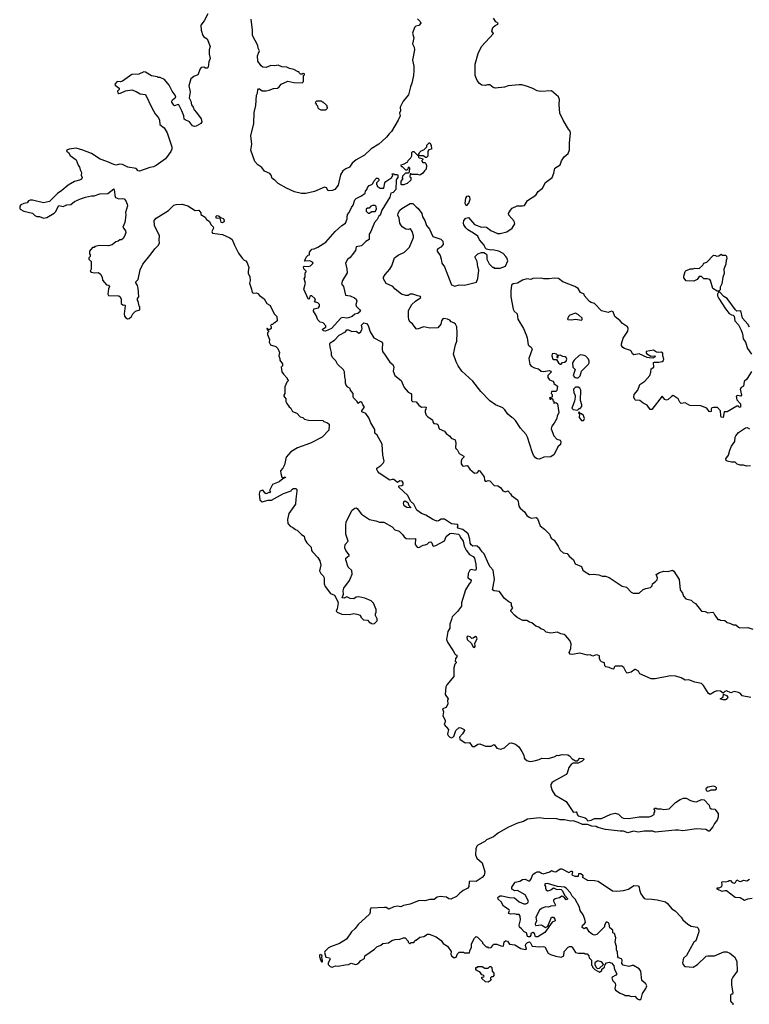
# Model space of a CAD drawing. Extents: x 1862350 to 2057294, y 212041 to 437318.
# Tile 49 of 256: x 1955187 to 1963702, y 276780 to 288267. Entities that reach past the tile are written whole.
import ezdxf

# ---------------------------------------------------------------- set-up
doc = ezdxf.new("R2010")
doc.units = 0

msp = doc.modelspace()

# ---------------------------------------------------------------- linework, layer by layer
at = {"layer": '0CON10XD'}
for points in [[(1957383, 288337), (1957341, 288255), (1957301, 288205), (1957304, 288144), (1957324, 288084)], [(1959828, 288278), (1959860, 288245), (1959867, 288225), (1959845, 288198), (1959810, 288190), (1959794, 288176), (1959772, 288108), (1959786, 288055), (1959772, 287985), (1959791, 287945), (1959794, 287915), (1959771, 287795), (1959788, 287725), (1959787, 287677), (1959783, 287615), (1959763, 287525), (1959747, 287483), (1959725, 287390), (1959663, 287315), (1959629, 287245), (1959631, 287205), (1959621, 287175), (1959626, 287145), (1959605, 287095), (1959525, 286961), (1959497, 286935), (1959469, 286895), (1959414, 286846), (1959380, 286815), (1959288, 286762), (1959210, 286685), (1959115, 286633), (1959066, 286595), (1959034, 286545), (1958992, 286528), (1958960, 286505), (1958932, 286458), (1958904, 286335), (1958863, 286285), (1958835, 286274), (1958785, 286272), (1958766, 286306), (1958745, 286313), (1958626, 286264), (1958525, 286240), (1958475, 286240), (1958395, 286259), (1958300, 286300), (1958205, 286357), (1958166, 286396), (1958133, 286415), (1958120, 286455), (1958105, 286473), (1958045, 286498), (1958013, 286543), (1957988, 286558), (1957965, 286572), (1957932, 286612), (1957886, 286745), (1957896, 286815), (1957884, 286914), (1957921, 287055), (1957923, 287185), (1957944, 287265), (1957952, 287385), (1957962, 287408), (1957965, 287450), (1957975, 287462), (1957985, 287462), (1958018, 287438), (1958065, 287438), (1958097, 287443), (1958147, 287463), (1958195, 287467), (1958216, 287484), (1958237, 287513), (1958315, 287550), (1958387, 287533), (1958485, 287530), (1958500, 287545), (1958500, 287615), (1958510, 287625), (1958510, 287635), (1958495, 287640), (1958485, 287630), (1958465, 287630), (1958452, 287642), (1958445, 287660), (1958435, 287660), (1958387, 287687), (1958335, 287698), (1958305, 287712), (1958245, 287718), (1958205, 287737), (1958165, 287727), (1958118, 287732), (1958065, 287708), (1958025, 287714), (1958005, 287730), (1957966, 287785), (1957962, 287845), (1957973, 287877), (1957984, 287905), (1957970, 287935), (1957966, 287965), (1957903, 288083), (1957905, 288145), (1957888, 288275)], [(1961665, 285156), (1961525, 285208), (1961475, 285248), (1961425, 285253), (1961365, 285245), (1961305, 285243), (1961275, 285250), (1961175, 285247), (1961154, 285236), (1961105, 285244), (1961053, 285227), (1960995, 285193), (1960945, 285187), (1960925, 285170), (1960917, 285105), (1960918, 285035), (1960945, 284890), (1960957, 284865), (1960994, 284834), (1961001, 284775), (1961066, 284665), (1961099, 284589), (1961110, 284555), (1961120, 284475), (1961131, 284461), (1961156, 284446), (1961168, 284425), (1961130, 284315), (1961141, 284245), (1961155, 284224), (1961195, 284204), (1961243, 284193), (1961272, 284168), (1961305, 284161), (1961365, 284173), (1961386, 284166), (1961388, 284155), (1961350, 284115), (1961352, 284092), (1961370, 284065), (1961408, 284048), (1961420, 284035), (1961422, 284022), (1961462, 283992), (1961455, 283940), (1961445, 283930), (1961392, 283928), (1961390, 283905), (1961400, 283895), (1961400, 283865), (1961370, 283855), (1961375, 283840), (1961385, 283840), (1961395, 283850), (1961408, 283838), (1961410, 283825), (1961420, 283815), (1961422, 283792), (1961445, 283800), (1961462, 283785), (1961478, 283685), (1961477, 283673), (1961461, 283645), (1961456, 283615), (1961425, 283558), (1961398, 283525), (1961388, 283495), (1961421, 283411), (1961454, 283374), (1961495, 283360), (1961502, 283345), (1961498, 283312), (1961468, 283285), (1961426, 283194), (1961385, 283169), (1961305, 283163), (1961255, 283141), (1961225, 283143), (1961206, 283156), (1961183, 283185), (1961166, 283226), (1961113, 283395), (1961096, 283426), (1961033, 283503), (1960975, 283590), (1960945, 283620), (1960930, 283625), (1960884, 283664), (1960848, 283715), (1960825, 283738), (1960740, 283775), (1960672, 283822), (1960570, 283930), (1960475, 284048), (1960348, 284165), (1960305, 284228), (1960279, 284275), (1960251, 284365), (1960273, 284475), (1960289, 284515), (1960292, 284615), (1960287, 284685), (1960273, 284713), (1960255, 284730), (1960223, 284743), (1960205, 284762), (1960180, 284775), (1960135, 284782), (1960124, 284776), (1960110, 284755), (1960102, 284715), (1960065, 284672), (1959975, 284668), (1959905, 284682), (1959825, 284658), (1959815, 284662), (1959770, 284720), (1959745, 284737), (1959730, 284765), (1959723, 284803), (1959724, 284876), (1959763, 284945), (1959807, 284985), (1959867, 285025), (1959866, 285036), (1959835, 285044), (1959774, 285066), (1959745, 285064), (1959719, 285051), (1959695, 285048), (1959643, 285063), (1959567, 285125), (1959542, 285155), (1959465, 285191), (1959431, 285245), (1959434, 285265), (1959454, 285295), (1959508, 285355), (1959529, 285395), (1959563, 285487), (1959605, 285521), (1959676, 285554), (1959737, 285615), (1959783, 285725), (1959783, 285745), (1959766, 285796), (1959748, 285828), (1959722, 285818), (1959695, 285823), (1959651, 285851), (1959635, 285872), (1959624, 285894), (1959615, 285950), (1959601, 285985), (1959605, 286008), (1959625, 286043), (1959645, 286064), (1959745, 286124), (1959775, 286122), (1959813, 286083), (1959836, 286065), (1959880, 286005), (1959886, 285966), (1959917, 285925), (1959933, 285865), (1959970, 285825), (1960007, 285737), (1960100, 285705), (1960127, 285685), (1960130, 285645), (1960100, 285615), (1960067, 285593), (1960058, 285582), (1960058, 285568), (1960093, 285515), (1960107, 285475), (1960113, 285425), (1960143, 285385), (1960225, 285172), (1960265, 285157), (1960316, 285174), (1960378, 285168), (1960518, 285205), (1960533, 285247), (1960547, 285345), (1960533, 285385), (1960527, 285447), (1960503, 285493), (1960502, 285505), (1960533, 285537), (1960575, 285550), (1960605, 285550), (1960625, 285540), (1960640, 285525), (1960640, 285475), (1960665, 285420), (1960705, 285380), (1960715, 285380), (1960725, 285370), (1960795, 285368), (1960855, 285392), (1960882, 285455), (1960872, 285488), (1960862, 285505), (1960828, 285538), (1960780, 285565), (1960705, 285582), (1960685, 285580), (1960635, 285590), (1960620, 285605), (1960608, 285635), (1960555, 285700), (1960535, 285740), (1960485, 285778), (1960418, 285815), (1960395, 285838), (1960372, 285875), (1960368, 285895), (1960372, 285925), (1960395, 285950), (1960425, 285960), (1960495, 285878), (1960575, 285847), (1960615, 285852), (1960635, 285847), (1960686, 285806), (1960765, 285774), (1960795, 285774), (1960874, 285794), (1960936, 285835), (1960964, 285886), (1960958, 285918), (1960894, 285985), (1960893, 286007), (1960913, 286045), (1960935, 286068), (1960993, 286097), (1961056, 286094), (1961080, 286100), (1961115, 286158), (1961212, 286218), (1961239, 286261), (1961290, 286300), (1961325, 286367), (1961401, 286425), (1961422, 286478), (1961431, 286535), (1961494, 286575), (1961509, 286621), (1961543, 286667), (1961586, 286705), (1961605, 286750), (1961605, 286825), (1961617, 286947), (1961613, 286965), (1961591, 286991), (1961528, 287095), (1961491, 287175), (1961484, 287276), (1961488, 287335), (1961477, 287367), (1961395, 287437), (1961265, 287431), (1961226, 287436), (1961175, 287463), (1961114, 287486), (1961046, 287506), (1961015, 287507), (1960886, 287496), (1960845, 287478), (1960735, 287467), (1960713, 287475), (1960675, 287508), (1960645, 287508), (1960625, 287500), (1960580, 287505), (1960555, 287521), (1960525, 287558), (1960504, 287615), (1960503, 287747), (1960536, 287874), (1960578, 287955), (1960716, 288105), (1960697, 288135), (1960709, 288175), (1960735, 288201), (1960766, 288215), (1960771, 288225), (1960743, 288243), (1960715, 288286)], [(1957324, 288084), (1957335, 288068), (1957373, 288043), (1957410, 287955), (1957400, 287915), (1957400, 287865), (1957410, 287815), (1957393, 287775), (1957387, 287713), (1957375, 287702), (1957355, 287702), (1957335, 287712), (1957305, 287710), (1957292, 287695), (1957266, 287624), (1957220, 287605), (1957184, 287576), (1957162, 287495), (1957177, 287425), (1957164, 287354), (1957183, 287315), (1957192, 287275), (1957212, 287245), (1957222, 287215), (1957252, 287185), (1957305, 287110), (1957312, 287075), (1957300, 287055), (1957245, 287023), (1957225, 287020), (1957205, 287028), (1957168, 287075), (1957117, 287097), (1957108, 287108), (1957102, 287145), (1957080, 287205), (1957045, 287272), (1957035, 287278), (1956995, 287264), (1956985, 287271), (1956964, 287305), (1956961, 287315), (1956969, 287331), (1957008, 287365), (1957002, 287385), (1956968, 287435), (1956932, 287505), (1956875, 287568), (1956825, 287592), (1956803, 287593), (1956795, 287600), (1956725, 287613), (1956655, 287654), (1956635, 287658), (1956579, 287631), (1956495, 287627), (1956385, 287548), (1956365, 287541), (1956323, 287547), (1956298, 287515), (1956301, 287505), (1956348, 287468), (1956347, 287453), (1956327, 287433), (1956332, 287415), (1956345, 287406), (1956365, 287409), (1956422, 287438), (1956495, 287448), (1956545, 287430), (1956594, 287404), (1956655, 287393), (1956728, 287238), (1956769, 287169), (1956805, 287123), (1956817, 287095), (1956824, 287045), (1956871, 287005), (1956909, 286949), (1956961, 286785), (1956964, 286756), (1956951, 286729), (1956890, 286645), (1956778, 286565), (1956749, 286551), (1956705, 286542), (1956585, 286500), (1956569, 286505), (1956545, 286531), (1956447, 286547), (1956385, 286579), (1956350, 286580), (1956311, 286571), (1956285, 286576), (1956205, 286614), (1956125, 286640), (1956025, 286705), (1955925, 286745), (1955845, 286767), (1955765, 286758), (1955738, 286745), (1955732, 286735), (1955757, 286717), (1955775, 286682), (1955845, 286631), (1955868, 286568), (1955886, 286545), (1955897, 286507), (1955908, 286485), (1955904, 286455), (1955914, 286425), (1955908, 286405), (1955885, 286393), (1955825, 286381), (1955753, 286337), (1955680, 286275), (1955629, 286241), (1955535, 286147), (1955465, 286130), (1955335, 286162), (1955308, 286162), (1955290, 286155), (1955275, 286130), (1955235, 286122), (1955202, 286108), (1955188, 286092), (1955187, 286065), (1955193, 286055), (1955235, 286033), (1955335, 286010), (1955365, 285982), (1955385, 285972), (1955418, 285972), (1955465, 285952), (1955505, 285958), (1955590, 286010), (1955604, 286026), (1955645, 286100), (1955695, 286087), (1955735, 286106), (1955785, 286110), (1955828, 286145), (1955895, 286179), (1955955, 286197), (1956025, 286212), (1956057, 286213), (1956123, 286237), (1956215, 286240), (1956285, 286294), (1956294, 286264), (1956296, 286215), (1956305, 286193), (1956345, 286179), (1956385, 286182), (1956405, 286177), (1956424, 286155), (1956443, 286115), (1956444, 286095), (1956423, 286017), (1956427, 285985), (1956415, 285900), (1956392, 285845), (1956422, 285805), (1956426, 285785), (1956415, 285750), (1956395, 285714), (1956375, 285700), (1956355, 285698), (1956337, 285683), (1956310, 285675), (1956265, 285640), (1956225, 285630), (1956118, 285632), (1956065, 285620), (1956055, 285610), (1956035, 285610), (1956000, 285565), (1956000, 285535), (1956010, 285525), (1956010, 285505), (1955993, 285487), (1955992, 285475), (1956020, 285445), (1956022, 285355), (1956010, 285335), (1956023, 285323), (1956055, 285312), (1956107, 285317), (1956129, 285299), (1956148, 285265), (1956155, 285230), (1956200, 285175), (1956225, 285168), (1956236, 285155), (1956224, 285126), (1956217, 285063), (1956225, 285050), (1956345, 285046), (1956360, 285035), (1956370, 285005), (1956371, 284955), (1956395, 284938), (1956415, 284940), (1956419, 284929), (1956406, 284835), (1956408, 284808), (1956425, 284788), (1956445, 284778), (1956465, 284780), (1956492, 284805), (1956508, 284835), (1956540, 284865), (1956588, 284882), (1956587, 284917), (1956580, 284925), (1956568, 284985), (1956560, 284995), (1956562, 285015), (1956577, 285035), (1956568, 285135), (1956562, 285165), (1956538, 285205), (1956568, 285235), (1956591, 285349), (1956622, 285415), (1956722, 285535), (1956763, 285595), (1956807, 285635), (1956820, 285665), (1956813, 285695), (1956819, 285745), (1956760, 285865), (1956756, 285925), (1956778, 285952), (1956925, 286041), (1956985, 286103), (1957012, 286112), (1957084, 286114), (1957150, 286095), (1957235, 286040), (1957276, 286046), (1957299, 286015), (1957301, 285995), (1957352, 285962), (1957366, 285935), (1957398, 285918), (1957422, 285872), (1957445, 285852), (1957449, 285835), (1957431, 285795), (1957438, 285775), (1957552, 285762), (1957641, 285721), (1957665, 285702), (1957692, 285635), (1957742, 285542), (1957784, 285484), (1957805, 285462), (1957825, 285452), (1957842, 285432), (1957862, 285375), (1957852, 285335), (1957852, 285305), (1957872, 285272), (1957877, 285225), (1957868, 285195), (1957893, 285125), (1957900, 285085), (1957915, 285078), (1957945, 285082), (1957965, 285072), (1957985, 285048), (1958039, 285009), (1958072, 284955), (1958108, 284935), (1958162, 284832), (1958188, 284805), (1958190, 284755), (1958165, 284730), (1958155, 284730), (1958138, 284712), (1958125, 284710), (1958112, 284698), (1958120, 284685), (1958120, 284665), (1958108, 284652), (1958095, 284650), (1958075, 284670), (1958070, 284655), (1958090, 284635), (1958090, 284625), (1958078, 284612), (1958078, 284595), (1958102, 284535), (1958098, 284505), (1958115, 284472), (1958175, 284453), (1958201, 284431), (1958217, 284385), (1958210, 284345), (1958223, 284315), (1958223, 284295), (1958252, 284252), (1958252, 284228), (1958240, 284215), (1958248, 284158), (1958265, 284130), (1958310, 284085), (1958310, 284075), (1958320, 284065), (1958320, 284055), (1958303, 284037), (1958280, 283985), (1958280, 283905), (1958270, 283885), (1958270, 283875), (1958292, 283842), (1958293, 283813), (1958305, 283790), (1958331, 283751), (1958350, 283735), (1958370, 283695), (1958420, 283675), (1958460, 283635), (1958490, 283625), (1958510, 283605), (1958557, 283593), (1958725, 283590), (1958738, 283578), (1958780, 283565), (1958797, 283547), (1958800, 283535), (1958795, 283480), (1958715, 283398), (1958580, 283325), (1958429, 283271), (1958352, 283225), (1958298, 283165), (1958278, 283075), (1958258, 283035), (1958230, 283005), (1958236, 282974), (1958245, 282929), (1958258, 282922), (1958285, 282932), (1958289, 282925), (1958259, 282911), (1958216, 282875), (1958137, 282843), (1958101, 282775), (1958112, 282755), (1958105, 282748), (1958095, 282751), (1958065, 282737), (1958053, 282743), (1958025, 282777), (1957988, 282765), (1957980, 282735), (1957991, 282665), (1958015, 282642), (1958085, 282660), (1958125, 282662), (1958265, 282740), (1958355, 282772), (1958364, 282786), (1958383, 282797), (1958408, 282798), (1958420, 282785), (1958420, 282765), (1958408, 282675), (1958407, 282615), (1958326, 282505), (1958311, 282435), (1958318, 282388), (1958345, 282358), (1958375, 282342), (1958405, 282318), (1958425, 282312), (1958475, 282260), (1958505, 282240), (1958514, 282204), (1958536, 282165), (1958590, 282115), (1958591, 282075), (1958605, 282057), (1958665, 281993), (1958688, 281955), (1958700, 281905), (1958687, 281837), (1958702, 281805), (1958729, 281779), (1958742, 281755), (1958739, 281685), (1958752, 281655), (1958813, 281573), (1958860, 281555), (1958896, 281486), (1958902, 281465), (1958893, 281395), (1958882, 281365), (1958890, 281355), (1958945, 281332), (1959035, 281328), (1959085, 281338), (1959137, 281327), (1959155, 281320), (1959170, 281305), (1959170, 281295), (1959200, 281265), (1959245, 281260), (1959275, 281230), (1959285, 281230), (1959295, 281220), (1959328, 281222), (1959360, 281255), (1959357, 281277), (1959338, 281315), (1959338, 281335), (1959348, 281355), (1959347, 281387), (1959315, 281460), (1959287, 281487), (1959215, 281518), (1959145, 281532), (1959115, 281528), (1959085, 281512), (1959045, 281513), (1959005, 281532), (1958972, 281518), (1958952, 281522), (1958967, 281565), (1958962, 281605), (1958970, 281635), (1959037, 281725), (1959048, 281752), (1959067, 281797), (1959062, 281842), (1959019, 281879), (1958993, 281965), (1958995, 281986), (1959031, 282015), (1959031, 282025), (1958994, 282075), (1958982, 282105), (1958986, 282144), (1959020, 282185), (1958993, 282265), (1958993, 282373), (1958998, 282405), (1959052, 282518), (1959068, 282545), (1959100, 282570), (1959115, 282573), (1959126, 282566), (1959175, 282500), (1959270, 282435), (1959345, 282419), (1959385, 282403), (1959435, 282403), (1959535, 282352), (1959566, 282316), (1959615, 282300), (1959655, 282260), (1959673, 282233), (1959696, 282216), (1959735, 282210), (1959805, 282215), (1959804, 282145), (1959825, 282115), (1959845, 282110), (1959895, 282137), (1959919, 282141)], [(1958755, 287210), (1958705, 287212), (1958682, 287222), (1958670, 287235), (1958668, 287258), (1958652, 287272), (1958650, 287285), (1958640, 287295), (1958642, 287308), (1958655, 287320), (1958705, 287320), (1958715, 287310), (1958725, 287310), (1958770, 287265), (1958770, 287245), (1958780, 287235), (1958755, 287210)], [(1959645, 286340), (1959640, 286345), (1959640, 286385), (1959660, 286405), (1959660, 286415), (1959650, 286425), (1959660, 286435), (1959660, 286445), (1959695, 286480), (1959725, 286480), (1959738, 286492), (1959740, 286535), (1959722, 286548), (1959718, 286522), (1959705, 286510), (1959695, 286510), (1959655, 286550), (1959642, 286552), (1959640, 286575), (1959665, 286580), (1959715, 286610), (1959720, 286625), (1959750, 286655), (1959762, 286678), (1959762, 286718), (1959775, 286730), (1959785, 286730), (1959838, 286678), (1959840, 286665), (1959850, 286655), (1959888, 286648), (1959890, 286635), (1959880, 286625), (1959880, 286615), (1959892, 286602), (1959915, 286600), (1959925, 286590), (1959933, 286565), (1959930, 286525), (1959910, 286505), (1959893, 286475), (1959865, 286456), (1959854, 286454), (1959835, 286462), (1959765, 286460), (1959755, 286470), (1959742, 286468), (1959740, 286435), (1959750, 286425), (1959750, 286395), (1959710, 286355), (1959665, 286342), (1959645, 286340)], [(1959935, 286660), (1959925, 286660), (1959895, 286680), (1959855, 286680), (1959840, 286695), (1959850, 286705), (1959852, 286718), (1959873, 286737), (1959905, 286750), (1959937, 286783), (1959940, 286805), (1959965, 286830), (1959975, 286830), (1959988, 286805), (1959992, 286758), (1959963, 286747), (1959950, 286735), (1959950, 286675), (1959935, 286660)], [(1958755, 284633), (1958729, 284639), (1958721, 284655), (1958760, 284680), (1958760, 284695), (1958729, 284729), (1958695, 284739), (1958668, 284765), (1958647, 284817), (1958617, 284867), (1958618, 284895), (1958673, 284907), (1958684, 284925), (1958684, 284945), (1958665, 284964), (1958628, 284975), (1958638, 284995), (1958632, 285015), (1958595, 285047), (1958584, 285046), (1958574, 285036), (1958565, 285008), (1958555, 285010), (1958502, 285125), (1958524, 285195), (1958507, 285245), (1958518, 285265), (1958520, 285315), (1958530, 285325), (1958530, 285335), (1958502, 285362), (1958500, 285385), (1958505, 285390), (1958555, 285388), (1958580, 285395), (1958610, 285425), (1958605, 285440), (1958572, 285452), (1958515, 285450), (1958510, 285455), (1958520, 285465), (1958530, 285495), (1958552, 285518), (1958568, 285522), (1958570, 285555), (1958584, 285576), (1958595, 285588), (1958625, 285592), (1958668, 285612), (1958760, 285670), (1958867, 285795), (1958945, 285867), (1958988, 285895), (1959010, 285945), (1959008, 285958), (1959012, 285995), (1959033, 286017), (1959058, 286075), (1959080, 286105), (1959100, 286165), (1959115, 286182), (1959177, 286213), (1959220, 286245), (1959222, 286265), (1959242, 286288), (1959245, 286310), (1959265, 286332), (1959297, 286343), (1959310, 286355), (1959320, 286385), (1959352, 286418), (1959365, 286420), (1959380, 286405), (1959378, 286392), (1959350, 286365), (1959350, 286345), (1959360, 286335), (1959360, 286325), (1959395, 286300), (1959435, 286300), (1959448, 286362), (1959461, 286379), (1959530, 286425), (1959530, 286435), (1959540, 286445), (1959532, 286468), (1959555, 286470), (1959565, 286460), (1959595, 286460), (1959600, 286455), (1959600, 286425), (1959583, 286407), (1959580, 286395), (1959578, 286285), (1959545, 286250), (1959520, 286245), (1959508, 286195), (1959414, 286046), (1959392, 285985), (1959377, 285973), (1959357, 285935), (1959328, 285902), (1959286, 285795), (1959264, 285765), (1959265, 285702), (1959225, 285680), (1959175, 285628), (1959112, 285618), (1959107, 285575), (1959066, 285524), (1959045, 285493), (1959012, 285468), (1958988, 285425), (1959005, 285360), (1959008, 285312), (1958954, 285226), (1958944, 285184), (1958966, 285155), (1958988, 285055), (1959045, 285044), (1959094, 285024), (1959113, 285005), (1959123, 284985), (1959110, 284945), (1959113, 284925), (1959153, 284885), (1959163, 284865), (1959135, 284841), (1959099, 284831), (1959067, 284803), (1959025, 284787), (1959005, 284784), (1958955, 284792), (1958935, 284786), (1958824, 284666), (1958755, 284633)], [(1960405, 286100), (1960430, 286125), (1960446, 286174), (1960440, 286195), (1960425, 286208), (1960400, 286205), (1960388, 286185), (1960382, 286125), (1960392, 286102), (1960405, 286100)], [(1959265, 286010), (1959295, 286030), (1959335, 286030), (1959350, 286055), (1959348, 286088), (1959335, 286098), (1959305, 286098), (1959285, 286090), (1959265, 286070), (1959245, 286070), (1959230, 286055), (1959230, 286035), (1959255, 286010), (1959265, 286010)], [(1957555, 285902), (1957576, 285915), (1957574, 285935), (1957565, 285944), (1957528, 285958), (1957526, 285965), (1957508, 285975), (1957485, 285977), (1957475, 285970), (1957475, 285954), (1957522, 285952), (1957534, 285905), (1957555, 285902)], [(1963345, 285100), (1963325, 285100), (1963275, 285130), (1963250, 285225), (1963240, 285235), (1963215, 285242), (1963173, 285243), (1963145, 285270), (1963115, 285270), (1963093, 285237), (1963055, 285218), (1962965, 285222), (1962938, 285255), (1962938, 285275), (1962955, 285328), (1962965, 285342), (1963015, 285360), (1963045, 285360), (1963065, 285370), (1963117, 285363), (1963160, 285405), (1963170, 285425), (1963205, 285440), (1963285, 285520), (1963307, 285517), (1963315, 285510), (1963347, 285513), (1963375, 285530), (1963385, 285520), (1963425, 285520), (1963437, 285507), (1963440, 285475), (1963430, 285465), (1963428, 285415), (1963404, 285356), (1963407, 285305), (1963393, 285265), (1963382, 285185), (1963360, 285145), (1963360, 285115), (1963345, 285100)], [(1963727, 284163), (1963674, 284075), (1963643, 284045), (1963635, 283993), (1963606, 283975), (1963596, 283955), (1963612, 283885), (1963605, 283875), (1963565, 283881), (1963547, 283873), (1963555, 283831), (1963599, 283785), (1963598, 283745), (1963585, 283742), (1963577, 283757), (1963555, 283758), (1963445, 283691), (1963407, 283693), (1963395, 283626), (1963375, 283628), (1963368, 283648), (1963365, 283705), (1963332, 283742), (1963285, 283743), (1963265, 283738), (1963258, 283725), (1963256, 283695), (1963245, 283691), (1963234, 283695), (1963205, 283736), (1963135, 283761), (1963007, 283767), (1962955, 283798), (1962908, 283788), (1962890, 283805), (1962873, 283843), (1962815, 283881), (1962795, 283872), (1962755, 283837), (1962735, 283829), (1962717, 283837), (1962685, 283873), (1962565, 283720), (1962545, 283720), (1962509, 283769), (1962465, 283792), (1962426, 283826), (1962375, 283830), (1962366, 283836), (1962354, 283865), (1962358, 283895), (1962401, 283945), (1962425, 284012), (1962482, 284048), (1962540, 284115), (1962554, 284154), (1962557, 284193), (1962586, 284215), (1962584, 284266), (1962597, 284273), (1962645, 284272), (1962685, 284279), (1962699, 284291), (1962704, 284305), (1962691, 284345), (1962691, 284375), (1962675, 284389), (1962645, 284385), (1962620, 284390), (1962585, 284412), (1962500, 284395), (1962497, 284385), (1962504, 284374), (1962552, 284342), (1962595, 284344), (1962602, 284335), (1962575, 284320), (1962535, 284321), (1962510, 284325), (1962415, 284370), (1962355, 284358), (1962337, 284367), (1962328, 284395), (1962316, 284406), (1962245, 284431), (1962224, 284444), (1962212, 284465), (1962210, 284485), (1962229, 284551), (1962283, 284635), (1962289, 284665), (1962282, 284682), (1962223, 284723), (1962194, 284754), (1962132, 284805), (1962115, 284858), (1962095, 284867), (1962055, 284850), (1961975, 284872), (1961896, 284956), (1961855, 284966), (1961835, 284980), (1961778, 285045), (1961773, 285063), (1961733, 285083), (1961705, 285132), (1961665, 285156)], [(1963705, 284678), (1963683, 284715), (1963623, 284783), (1963605, 284870), (1963558, 284868), (1963541, 284881), (1963444, 285014), (1963405, 285038), (1963358, 285088), (1963342, 285088), (1963332, 285065), (1963332, 285045), (1963346, 285016), (1963423, 284893), (1963468, 284838), (1963495, 284822), (1963515, 284820), (1963527, 284807), (1963533, 284755), (1963576, 284706), (1963606, 284645), (1963624, 284604), (1963631, 284545), (1963656, 284506), (1963681, 284431), (1963727, 284365)], [(1961745, 284763), (1961752, 284768), (1961750, 284785), (1961708, 284825), (1961675, 284842), (1961609, 284821), (1961592, 284805), (1961580, 284775), (1961585, 284770), (1961625, 284767), (1961675, 284772), (1961745, 284763)], [(1963718, 280358), (1963618, 280378), (1963598, 280405), (1963575, 280417), (1963525, 280430), (1963485, 280415), (1963435, 280437), (1963415, 280431), (1963395, 280410), (1963365, 280435), (1963324, 280436), (1963294, 280426), (1963245, 280393), (1963226, 280405), (1963169, 280499), (1963145, 280522), (1963065, 280537), (1962995, 280565), (1962955, 280562), (1962908, 280588), (1962845, 280609), (1962781, 280611), (1962605, 280577), (1962555, 280579), (1962426, 280636), (1962408, 280665), (1962375, 280687), (1962365, 280685), (1962325, 280653), (1962275, 280645), (1962265, 280653), (1962239, 280709), (1962215, 280725), (1962135, 280725), (1962125, 280715), (1962119, 280695), (1962109, 280691), (1962065, 280711), (1962027, 280717), (1962017, 280727), (1962011, 280765), (1961977, 280777), (1961965, 280789), (1961954, 280814), (1961952, 280845), (1961935, 280855), (1961914, 280856), (1961875, 280840), (1961845, 280858), (1961815, 280854), (1961725, 280876), (1961635, 280860), (1961613, 280863), (1961600, 280885), (1961619, 280931), (1961621, 280985), (1961607, 281025), (1961559, 281079), (1961543, 281093), (1961502, 281102), (1961465, 281121), (1961385, 281108), (1961332, 281122), (1961305, 281150), (1961270, 281160), (1961245, 281181), (1961210, 281190), (1961165, 281231), (1961135, 281240), (1961105, 281259), (1961059, 281259), (1960994, 281294), (1960960, 281320), (1960920, 281365), (1960920, 281375), (1960942, 281405), (1960928, 281428), (1960925, 281461), (1960895, 281475), (1960845, 281516), (1960786, 281595), (1960725, 281603), (1960705, 281615), (1960727, 281737), (1960713, 281845), (1960677, 281885), (1960658, 281918), (1960608, 282035), (1960585, 282057), (1960558, 282098), (1960525, 282125), (1960505, 282130), (1960475, 282125), (1960455, 282142), (1960445, 282160), (1960441, 282205), (1960420, 282270), (1960359, 282319), (1960300, 282335), (1960297, 282345), (1960305, 282365), (1960295, 282379), (1960226, 282386), (1960145, 282439), (1960105, 282440), (1960075, 282422), (1960055, 282418), (1960007, 282437), (1959928, 282488), (1959875, 282505), (1959823, 282545), (1959786, 282615), (1959749, 282649), (1959715, 282715), (1959611, 282815), (1959611, 282829), (1959645, 282834), (1959661, 282845), (1959662, 282865), (1959649, 282885), (1959625, 282889), (1959595, 282868), (1959553, 282903), (1959535, 282904), (1959505, 282893), (1959384, 282975), (1959366, 282996), (1959355, 283020), (1959356, 283034), (1959403, 283065), (1959428, 283092), (1959440, 283115), (1959423, 283185), (1959416, 283315), (1959359, 283419), (1959332, 283445), (1959332, 283485), (1959284, 283565), (1959263, 283623), (1959225, 283671), (1959181, 283691), (1959179, 283705), (1959207, 283743), (1959208, 283755), (1959191, 283775), (1959179, 283805), (1959165, 283809), (1959135, 283790), (1959124, 283814), (1959084, 283855), (1959077, 283875), (1959078, 283905), (1959048, 283945), (1959043, 283965), (1959015, 283981), (1958996, 284005), (1958989, 284025), (1958991, 284065), (1958981, 284095), (1958979, 284159), (1958965, 284183), (1958895, 284250), (1958878, 284288), (1958839, 284325), (1958827, 284355), (1958826, 284385), (1958811, 284445), (1958807, 284485), (1958812, 284498), (1958860, 284530), (1958915, 284586), (1958990, 284625), (1959005, 284648), (1959025, 284648), (1959065, 284631), (1959115, 284633), (1959145, 284610), (1959165, 284621), (1959181, 284649), (1959184, 284665), (1959177, 284705), (1959205, 284730), (1959235, 284722), (1959255, 284700), (1959277, 284625), (1959318, 284555), (1959408, 284508), (1959422, 284495), (1959416, 284425), (1959421, 284395), (1959454, 284354), (1959505, 284270), (1959543, 284245), (1959554, 284215), (1959546, 284165), (1959564, 284115), (1959638, 284058), (1959672, 283975), (1959721, 283921), (1959752, 283905), (1959758, 283895), (1959760, 283825), (1959773, 283813), (1959815, 283808), (1959845, 283768), (1959875, 283748), (1959915, 283750), (1959930, 283745), (1959927, 283723), (1959918, 283712), (1959918, 283688), (1959930, 283655), (1959950, 283635)], [(1961505, 284250), (1961522, 284268), (1961547, 284273), (1961565, 284283), (1961571, 284305), (1961566, 284326), (1961554, 284334), (1961525, 284337), (1961495, 284352), (1961472, 284348), (1961465, 284320), (1961460, 284325), (1961462, 284355), (1961453, 284365), (1961425, 284374), (1961402, 284368), (1961396, 284344), (1961407, 284307), (1961415, 284301), (1961452, 284302), (1961474, 284264), (1961495, 284250), (1961505, 284250)], [(1961685, 284088), (1961705, 284090), (1961726, 284114), (1961743, 284165), (1961825, 284249), (1961834, 284265), (1961834, 284285), (1961825, 284307), (1961795, 284343), (1961775, 284351), (1961735, 284356), (1961715, 284350), (1961658, 284295), (1961640, 284265), (1961644, 284214), (1961668, 284185), (1961648, 284115), (1961665, 284093), (1961685, 284088)], [(1961695, 283710), (1961715, 283730), (1961728, 283732), (1961748, 283755), (1961747, 283775), (1961730, 283825), (1961737, 283943), (1961725, 283968), (1961705, 283978), (1961675, 283978), (1961652, 283955), (1961653, 283915), (1961670, 283885), (1961670, 283865), (1961662, 283815), (1961632, 283735), (1961648, 283718), (1961695, 283710)], [(1959950, 283635), (1960005, 283600), (1960008, 283575), (1960020, 283555), (1960055, 283552), (1960068, 283545), (1960084, 283494), (1960145, 283468), (1960165, 283440), (1960205, 283410), (1960222, 283385), (1960268, 283365), (1960277, 283325), (1960272, 283275), (1960278, 283265), (1960296, 283246), (1960317, 283207), (1960370, 283175), (1960370, 283165), (1960345, 283138), (1960338, 283115), (1960341, 283085), (1960353, 283063), (1960365, 283058), (1960405, 283067), (1960414, 283064), (1960442, 283025), (1960495, 282977), (1960525, 282982), (1960555, 283010), (1960560, 282995), (1960608, 282935), (1960613, 282893), (1960620, 282885), (1960635, 282882), (1960655, 282892), (1960675, 282887), (1960724, 282834), (1960767, 282827), (1960799, 282809), (1960825, 282772), (1960855, 282760), (1960885, 282770), (1960916, 282736), (1960926, 282716), (1960996, 282666), (1961006, 282645), (1961012, 282592), (1961028, 282568), (1961077, 282525), (1961104, 282484), (1961132, 282462), (1961155, 282453), (1961215, 282458), (1961229, 282449), (1961263, 282363), (1961312, 282322), (1961370, 282265), (1961389, 282219), (1961423, 282195), (1961472, 282125), (1961495, 282079), (1961529, 282049), (1961575, 282041), (1961599, 282009), (1961650, 281965), (1961670, 281920), (1961745, 281886), (1961761, 281845), (1961786, 281826), (1961836, 281796), (1961885, 281798), (1961945, 281791), (1961985, 281776), (1962025, 281773), (1962065, 281761), (1962218, 281658), (1962268, 281645), (1962325, 281588), (1962346, 281576), (1962415, 281576), (1962465, 281619), (1962495, 281632), (1962549, 281641), (1962567, 281663), (1962572, 281685), (1962608, 281712), (1962626, 281734), (1962630, 281755), (1962616, 281795), (1962653, 281817), (1962705, 281835), (1962755, 281830), (1962805, 281843), (1962820, 281835), (1962883, 281735), (1962895, 281615), (1962921, 281575), (1962932, 281542), (1962961, 281511), (1963025, 281495), (1963045, 281470), (1963075, 281455), (1963145, 281368), (1963185, 281361), (1963216, 281346), (1963277, 281355), (1963289, 281345), (1963299, 281319), (1963335, 281270), (1963355, 281270), (1963365, 281260), (1963417, 281257), (1963443, 281233), (1963475, 281228), (1963515, 281208), (1963545, 281208), (1963575, 281180), (1963593, 281173), (1963685, 281177), (1963745, 281158)], [(1961765, 283590), (1961772, 283595), (1961778, 283615), (1961768, 283648), (1961745, 283670), (1961732, 283672), (1961718, 283688), (1961712, 283688), (1961710, 283675), (1961720, 283665), (1961718, 283625), (1961745, 283590), (1961765, 283590)], [(1963715, 283064), (1963669, 283059), (1963635, 283070), (1963595, 283071), (1963562, 283082), (1963536, 283106), (1963495, 283106), (1963445, 283115), (1963430, 283125), (1963427, 283145), (1963460, 283185), (1963474, 283244), (1963495, 283293), (1963534, 283345), (1963536, 283395), (1963545, 283414), (1963575, 283452), (1963656, 283506), (1963678, 283508), (1963705, 283494)], [(1959745, 282572), (1959705, 282576), (1959675, 282594), (1959667, 282625), (1959672, 282648), (1959685, 282652), (1959716, 282635), (1959729, 282599), (1959750, 282575), (1959745, 282572)], [(1959919, 282141), (1959941, 282149), (1959965, 282170), (1959984, 282174), (1959995, 282165), (1960008, 282128), (1960015, 282124), (1960045, 282131), (1960145, 282186), (1960164, 282236), (1960205, 282273), (1960225, 282277), (1960307, 282265), (1960321, 282255), (1960332, 282225), (1960364, 282185), (1960376, 282126), (1960399, 282079), (1960438, 282028), (1960479, 282005), (1960495, 281985), (1960511, 281915), (1960513, 281857), (1960505, 281842), (1960455, 281854), (1960440, 281845), (1960422, 281805), (1960416, 281755), (1960448, 281735), (1960455, 281725), (1960453, 281707), (1960433, 281685), (1960390, 281615), (1960343, 281465), (1960344, 281426), (1960298, 281362), (1960235, 281300), (1960225, 281270), (1960206, 281215), (1960205, 281170), (1960185, 281130), (1960168, 281035), (1960178, 281005), (1960247, 280905), (1960265, 280868), (1960275, 280858), (1960290, 280855), (1960290, 280835), (1960273, 280815), (1960270, 280785), (1960280, 280775), (1960280, 280765), (1960265, 280750), (1960254, 280705), (1960253, 280605), (1960171, 280509), (1960160, 280485), (1960152, 280395), (1960186, 280345), (1960180, 280325), (1960183, 280285), (1960165, 280243), (1960121, 280229), (1960132, 280192), (1960124, 280145), (1960152, 280095), (1960152, 280075), (1960140, 280045), (1960190, 279985), (1960181, 279931), (1960187, 279917), (1960208, 279898), (1960225, 279890), (1960253, 279905), (1960276, 279975), (1960315, 280008), (1960335, 280005), (1960374, 279985), (1960377, 279975), (1960355, 279936), (1960321, 279895), (1960322, 279872), (1960385, 279831), (1960435, 279836), (1960462, 279795), (1960475, 279786), (1960495, 279788), (1960535, 279813), (1960558, 279818), (1960625, 279791), (1960688, 279792), (1960725, 279810), (1960755, 279768), (1960803, 279757), (1960846, 279774), (1960905, 279828), (1960925, 279832), (1960975, 279813), (1961012, 279782), (1961049, 279729), (1961070, 279685), (1961074, 279655), (1961082, 279642), (1961104, 279624), (1961127, 279617), (1961154, 279614), (1961206, 279624), (1961250, 279635), (1961279, 279651), (1961355, 279649), (1961425, 279667), (1961460, 279685), (1961476, 279684), (1961516, 279696), (1961585, 279692), (1961605, 279680), (1961633, 279643), (1961675, 279620), (1961695, 279620), (1961725, 279650), (1961767, 279647), (1961770, 279635), (1961750, 279615), (1961705, 279593), (1961645, 279592), (1961624, 279576), (1961595, 279542), (1961578, 279475), (1961565, 279462), (1961415, 279381), (1961397, 279365), (1961386, 279345), (1961386, 279325), (1961400, 279275), (1961433, 279225), (1961564, 279145), (1961641, 279031), (1961655, 279022), (1961680, 279025), (1961690, 279015), (1961692, 278995), (1961705, 278978), (1961788, 278955), (1961803, 278945), (1961815, 278922), (1961855, 278928), (1961895, 278946), (1961975, 278949), (1962085, 278999), (1962135, 279009), (1962175, 278998), (1962215, 278958), (1962235, 278951), (1962295, 278949), (1962415, 278967), (1962535, 278968), (1962557, 278973), (1962590, 278995), (1962590, 279015), (1962600, 279025), (1962600, 279045), (1962590, 279055), (1962595, 279070), (1962615, 279070), (1962625, 279060), (1962675, 279060), (1962705, 279052), (1962765, 279060), (1962842, 279135), (1962895, 279170), (1962933, 279183), (1962965, 279183), (1963015, 279157), (1963055, 279147), (1963085, 279141), (1963145, 279170), (1963175, 279167), (1963232, 279105), (1963243, 279073), (1963255, 279060), (1963300, 279055), (1963340, 279005), (1963337, 278965), (1963325, 278930), (1963295, 278890), (1963275, 278850), (1963235, 278800), (1963225, 278800), (1963195, 278818), (1963085, 278827), (1962925, 278803), (1962875, 278813), (1962835, 278813), (1962605, 278790), (1962575, 278800), (1962475, 278800), (1962405, 278788), (1962349, 278801), (1962285, 278782), (1962235, 278799), (1962195, 278799), (1962025, 278820), (1961935, 278841), (1961913, 278853), (1961865, 278858), (1961815, 278876), (1961755, 278878), (1961705, 278902), (1961645, 278921), (1961615, 278916), (1961547, 278933), (1961495, 278934), (1961454, 278944), (1961305, 278946), (1961254, 278956), (1961115, 278940), (1961066, 278914), (1960996, 278894), (1960892, 278848), (1960775, 278782), (1960715, 278732), (1960635, 278698), (1960615, 278678), (1960535, 278638), (1960522, 278625), (1960510, 278595), (1960508, 278525), (1960523, 278485), (1960585, 278430), (1960614, 278325), (1960608, 278285), (1960585, 278261), (1960515, 278214), (1960442, 278218), (1960433, 278207), (1960428, 278155), (1960418, 278135), (1960361, 278109), (1960324, 278075), (1960285, 278039), (1960218, 278008), (1960195, 278011), (1960169, 278029), (1960095, 278039), (1960060, 278030), (1960025, 278004), (1959975, 278002), (1959915, 277986), (1959848, 277992), (1959743, 277947), (1959665, 277933), (1959635, 277918), (1959595, 277924), (1959555, 277919), (1959495, 277891), (1959465, 277908), (1959445, 277911), (1959285, 277900), (1959276, 277884), (1959277, 277855), (1959268, 277832), (1959138, 277712), (1959102, 277665), (1959059, 277625), (1959001, 277539), (1958920, 277490), (1958815, 277451), (1958792, 277438), (1958747, 277395), (1958743, 277383), (1958760, 277330), (1958801, 277321), (1958812, 277305), (1958787, 277265), (1958788, 277245), (1958811, 277221), (1958835, 277212), (1958871, 277229), (1958905, 277223), (1958985, 277241), (1959025, 277243), (1959055, 277259), (1959105, 277244), (1959123, 277247), (1959145, 277262), (1959169, 277291), (1959209, 277315), (1959216, 277345), (1959225, 277354), (1959326, 277424), (1959355, 277452), (1959401, 277469), (1959425, 277489), (1959492, 277498), (1959530, 277525), (1959568, 277535), (1959625, 277539), (1959668, 277555), (1959685, 277556), (1959720, 277515), (1959720, 277505), (1959735, 277490), (1959745, 277490), (1959755, 277500), (1959788, 277502), (1959800, 277515), (1959802, 277528), (1959815, 277530), (1959858, 277562), (1959905, 277572), (1959945, 277598), (1959965, 277600), (1960046, 277566), (1960104, 277524), (1960130, 277490), (1960179, 277459), (1960222, 277395), (1960218, 277365), (1960226, 277346), (1960257, 277323), (1960279, 277331), (1960295, 277370), (1960315, 277390), (1960365, 277390), (1960375, 277380), (1960438, 277382), (1960440, 277405), (1960458, 277445), (1960458, 277485), (1960495, 277550), (1960515, 277570), (1960530, 277565), (1960590, 277505), (1960590, 277495), (1960632, 277452), (1960645, 277450), (1960655, 277440), (1960688, 277442), (1960710, 277465), (1960715, 277480), (1960755, 277480), (1960803, 277463), (1960835, 277460), (1960842, 277508), (1960855, 277521), (1960865, 277521), (1960880, 277515), (1960905, 277482), (1960965, 277472), (1961035, 277431), (1961085, 277418), (1961100, 277425), (1961091, 277465), (1961095, 277482), (1961115, 277500), (1961135, 277507), (1961148, 277498), (1961169, 277459), (1961255, 277450), (1961296, 277456), (1961315, 277451), (1961355, 277376), (1961381, 277361), (1961445, 277341), (1961505, 277331), (1961536, 277344), (1961540, 277395), (1961588, 277445), (1961605, 277453), (1961625, 277453), (1961636, 277446), (1961675, 277383), (1961707, 277377), (1961775, 277378), (1961785, 277370), (1961808, 277368), (1961830, 277345), (1961832, 277322), (1961860, 277295), (1961860, 277235), (1961870, 277225), (1961870, 277215), (1961900, 277185), (1961953, 277153), (1961980, 277175), (1961982, 277188), (1962010, 277215), (1962020, 277245), (1962037, 277265), (1962065, 277270), (1962099, 277259), (1962119, 277229), (1962130, 277185), (1962154, 277135), (1962145, 277119), (1962103, 277097), (1962097, 277085), (1962108, 277055), (1962137, 277027), (1962140, 277005), (1962132, 276965), (1962142, 276945), (1962195, 276908), (1962242, 276892), (1962255, 276882), (1962295, 276882), (1962325, 276871), (1962365, 276874), (1962395, 276845), (1962425, 276832), (1962441, 276845), (1962454, 276905), (1962494, 276965), (1962506, 276995), (1962495, 277020), (1962449, 277059), (1962435, 277168), (1962415, 277193), (1962352, 277232), (1962335, 277233), (1962295, 277220), (1962228, 277238), (1962214, 277255), (1962218, 277295), (1962210, 277310), (1962175, 277322), (1962168, 277335), (1962162, 277388), (1962153, 277417), (1962152, 277455), (1962138, 277505), (1962146, 277556), (1962130, 277605), (1962110, 277615), (1962110, 277645), (1962073, 277673), (1962068, 277715), (1962059, 277729), (1962045, 277740), (1962032, 277738), (1962012, 277705), (1962010, 277685), (1961924, 277596), (1961895, 277587), (1961872, 277595), (1961834, 277624), (1961805, 277672), (1961795, 277672), (1961775, 277659), (1961752, 277675), (1961755, 277703), (1961776, 277714), (1961789, 277735), (1961781, 277775), (1961762, 277825), (1961727, 277875), (1961719, 277915), (1961669, 278005), (1961635, 278040), (1961615, 278082), (1961566, 278136), (1961545, 278147), (1961465, 278156), (1961345, 278191), (1961320, 278185), (1961310, 278175), (1961322, 278155), (1961322, 278135), (1961332, 278115), (1961345, 278104), (1961365, 278108), (1961385, 278116), (1961415, 278140), (1961455, 278119), (1961485, 278124), (1961505, 278119), (1961517, 278107), (1961549, 278049), (1961579, 278015), (1961582, 278005), (1961565, 277997), (1961549, 278019)], [(1960495, 280944), (1960503, 280955), (1960498, 280995), (1960524, 281045), (1960518, 281065), (1960505, 281070), (1960480, 281050), (1960465, 281047), (1960445, 281066), (1960412, 281075), (1960406, 281064), (1960410, 281035), (1960459, 280989), (1960475, 280953), (1960495, 280944)], [(1963395, 280331), (1963360, 280345), (1963396, 280364), (1963402, 280398), (1963435, 280383), (1963450, 280365), (1963443, 280345), (1963425, 280334), (1963395, 280331)], [(1963215, 279266), (1963235, 279272), (1963258, 279282), (1963305, 279281), (1963319, 279295), (1963319, 279305), (1963307, 279317), (1963285, 279323), (1963218, 279312), (1963196, 279295), (1963197, 279275), (1963215, 279266)], [(1961549, 278019), (1961527, 278037), (1961515, 278040), (1961485, 278023), (1961435, 278010), (1961417, 277995), (1961416, 277985), (1961440, 277935), (1961435, 277928), (1961385, 277924), (1961357, 277913), (1961325, 277919), (1961275, 277898), (1961252, 277878), (1961209, 277795), (1961219, 277755), (1961204, 277715), (1961205, 277700), (1961275, 277709), (1961325, 277676), (1961350, 277690), (1961395, 277797), (1961416, 277796), (1961432, 277775), (1961438, 277755), (1961402, 277738), (1961315, 277618), (1961235, 277569), (1961205, 277568), (1961194, 277605), (1961175, 277616), (1961154, 277606), (1961151, 277585), (1961141, 277569), (1961125, 277567), (1961115, 277572), (1961102, 277612), (1961075, 277626), (1961045, 277661), (1961020, 277680), (1961017, 277705), (1961030, 277765), (1961028, 277808), (1961015, 277826), (1960985, 277828), (1960965, 277837), (1960915, 277832), (1960895, 277838), (1960892, 277845), (1960904, 277875), (1960901, 277881), (1960834, 277924), (1960806, 277975), (1960769, 278005), (1960766, 278025), (1960773, 278035), (1960794, 278046), (1960815, 278047), (1960905, 278027), (1960963, 278023), (1961015, 277975), (1961072, 277952), (1961095, 277954), (1961116, 277965), (1961125, 277985), (1961085, 278057), (1960998, 278108), (1960965, 278102), (1960932, 278125), (1960932, 278145), (1960970, 278205), (1961025, 278217), (1961054, 278236), (1961085, 278241), (1961125, 278220), (1961141, 278219), (1961158, 278242), (1961176, 278295), (1961201, 278315), (1961228, 278325), (1961255, 278325), (1961278, 278308), (1961295, 278304), (1961375, 278327), (1961395, 278340), (1961418, 278328), (1961445, 278326), (1961495, 278361), (1961515, 278361), (1961595, 278319), (1961623, 278335), (1961632, 278332), (1961638, 278322), (1961632, 278292), (1961664, 278274), (1961707, 278273), (1961714, 278306), (1961735, 278306), (1961758, 278285), (1961758, 278272), (1961750, 278265), (1961802, 278235), (1961815, 278229), (1961895, 278224), (1961938, 278215), (1962105, 278103), (1962155, 278098), (1962235, 278109), (1962293, 278125), (1962354, 278166), (1962405, 278162), (1962418, 278148), (1962421, 278115), (1962437, 278067), (1962475, 278016), (1962495, 278010), (1962565, 278008), (1962625, 277999), (1962722, 277975), (1962749, 277955), (1962799, 277895), (1962835, 277871), (1962906, 277795), (1962927, 277765), (1962984, 277714), (1963025, 277692), (1963095, 277679), (1963107, 277667), (1963114, 277645), (1963113, 277625), (1963079, 277521), (1963054, 277505), (1962969, 277351), (1962935, 277317), (1962924, 277265), (1962929, 277245), (1962940, 277230), (1962955, 277221), (1963045, 277212), (1963096, 277244), (1963198, 277342), (1963217, 277347), (1963295, 277345), (1963405, 277393), (1963441, 277391), (1963476, 277376), (1963531, 277335), (1963556, 277285), (1963560, 277165), (1963508, 277095), (1963496, 277065), (1963496, 277005), (1963510, 276915), (1963505, 276900), (1963495, 276900), (1963483, 276887), (1963482, 276815), (1963495, 276800), (1963510, 276795), (1963510, 276775)], [(1963735, 278015), (1963682, 278008), (1963645, 277991), (1963594, 278024), (1963535, 278026), (1963435, 278102), (1963415, 278104), (1963385, 278097), (1963325, 278122), (1963325, 278140), (1963352, 278138), (1963382, 278155), (1963387, 278175), (1963380, 278205), (1963385, 278212), (1963425, 278208), (1963454, 278216), (1963468, 278225), (1963482, 278225), (1963502, 278202), (1963525, 278195), (1963539, 278201), (1963555, 278231), (1963585, 278217), (1963605, 278214), (1963635, 278227), (1963675, 278220), (1963705, 278240)], [(1958715, 277270), (1958701, 277295), (1958689, 277335), (1958689, 277355), (1958695, 277364), (1958708, 277358), (1958714, 277345), (1958708, 277325), (1958718, 277292), (1958715, 277270)], [(1960655, 277040), (1960622, 277042), (1960582, 277082), (1960582, 277098), (1960605, 277100), (1960608, 277108), (1960595, 277120), (1960582, 277122), (1960558, 277158), (1960525, 277170), (1960512, 277182), (1960512, 277208), (1960525, 277210), (1960535, 277220), (1960585, 277220), (1960615, 277200), (1960655, 277200), (1960675, 277220), (1960685, 277220), (1960698, 277208), (1960700, 277165), (1960720, 277145), (1960720, 277115), (1960708, 277102), (1960695, 277100), (1960682, 277088), (1960680, 277075), (1960688, 277062), (1960655, 277040)], [(1961935, 277198), (1961955, 277200), (1962000, 277245), (1961986, 277266), (1961974, 277274), (1961935, 277287), (1961925, 277284), (1961900, 277265), (1961901, 277241), (1961920, 277205), (1961935, 277198)]]:
    msp.add_lwpolyline(points, dxfattribs=at)

doc.saveas('drawing.dxf')
